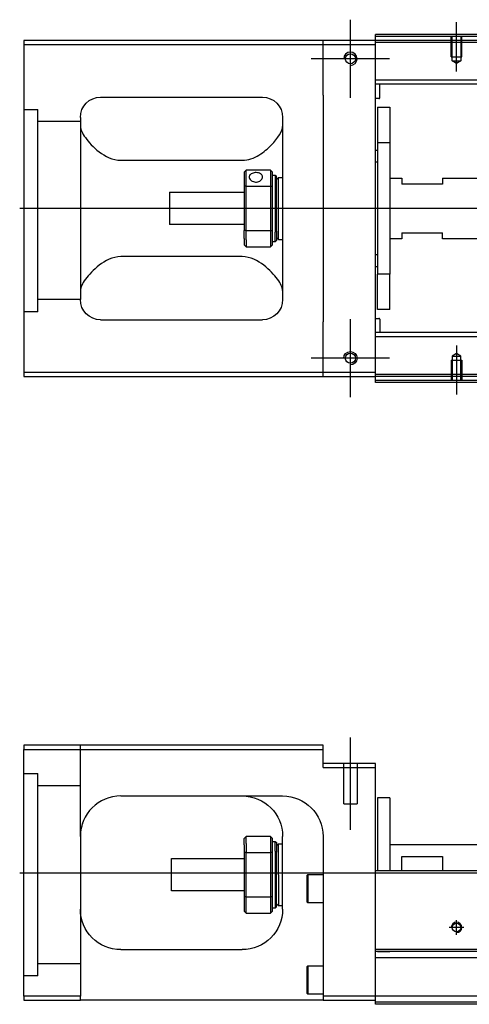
# Model space of a CAD drawing. Header units: millimetres. Extents: x -1108 to 3135, y -1596 to 860.
# Tile 9 of 40: x -958 to -847, y -951 to -708. Entities that reach past the tile are written whole.
import ezdxf
from ezdxf.lldxf.tags import DXFTag

# ---------------------------------------------------------------- set-up
doc = ezdxf.new("R2010")
doc.units = ezdxf.units.MM
doc.layers.get('0').update_dxf_attribs({"linetype": 'CONTINUOUS'})
tags = doc.linetypes.add('DASHED', pattern=[25.72, 12.86, -12.86]).pattern_tags.tags
tags[6:7] = [DXFTag(74, 4), DXFTag(75, 0), DXFTag(340, '0'), DXFTag(46, 0.0), DXFTag(50, 0.0), DXFTag(44, 0.0), DXFTag(45, 0.0)]
tags[4:5] = [DXFTag(74, 4), DXFTag(75, 0), DXFTag(340, '0'), DXFTag(46, 0.0), DXFTag(50, 0.0), DXFTag(44, 0.0), DXFTag(45, 0.0)]

msp = doc.modelspace()

# ---------------------------------------------------------------- linework, layer by layer
at = {"ltscale": 0.2}
for p, q in [((-875.93, -727.02), (-875.93, -707.72)), ((-849.68, -720.52), (-849.68, -708.37)), ((-866.28, -717.37), (-885.58, -717.37)), ((-875.93, -801.02), (-875.93, -781.72)), ((-849.68, -788.23), (-849.68, -800.37)), ((-866.28, -791.37), (-885.58, -791.37)), ((-875.93, -907.94), (-875.93, -885.11)), ((-849.68, -933.82), (-849.68, -930.22)), ((-847.88, -932.02), (-851.48, -932.02))]:
    msp.add_line(p, q, dxfattribs=at)
at = {"linetype": 'Continuous'}
for p, q in [((-869.68, -711.87), (-869.68, -711.37)), ((-598.81, -711.87), (-869.68, -711.87)), ((-869.68, -712.87), (-869.68, -711.87)), ((-882.68, -712.87), (-956.68, -712.87)), ((-956.68, -712.87), (-956.68, -794.87)), ((-956.68, -713.87), (-882.68, -713.87)), ((-882.68, -713.87), (-882.68, -712.87)), ((-869.68, -712.87), (-882.68, -712.87)), ((-882.68, -713.87), (-869.68, -713.87)), ((-882.68, -726.37), (-882.68, -713.87)), ((-869.68, -713.87), (-869.68, -712.87)), ((-599.05, -712.87), (-869.68, -712.87)), ((-869.68, -794.87), (-869.68, -713.87)), ((-832.03, -722.69), (-869.68, -722.69)), ((-832.03, -723.69), (-869.68, -723.69)), ((-868.68, -727.02), (-868.68, -723.69)), ((-937.68, -726.87), (-897.68, -726.87)), ((-882.68, -726.37), (-882.68, -782.37)), ((-868.88, -727.22), (-869.68, -727.22)), ((-869.18, -729.37), (-866.18, -729.37)), ((-869.18, -729.37), (-869.18, -738.13)), ((-866.18, -729.37), (-866.18, -738.13)), ((-942.68, -731.87), (-942.68, -776.87)), ((-892.68, -731.87), (-892.68, -776.87)), ((-866.18, -738.13), (-869.18, -738.13)), ((-869.18, -738.13), (-869.18, -770.62)), ((-866.18, -738.13), (-866.18, -770.62)), ((-869.68, -739.97), (-869.18, -739.97)), ((-932.68, -742.47), (-902.68, -742.47)), ((-869.18, -742.97), (-869.68, -742.97)), ((-902.18, -745.37), (-902.18, -748.96)), ((-895.68, -744.87), (-901.68, -744.87)), ((-901.68, -748.83), (-901.68, -744.87)), ((-895.68, -744.87), (-895.68, -748.83)), ((-895.18, -748.96), (-895.18, -745.37)), ((-895.18, -746.12), (-894.48, -746.12)), ((-894.48, -746.12), (-894.18, -746.42)), ((-894.48, -746.12), (-894.48, -760.21)), ((-894.18, -759.99), (-894.18, -746.42)), ((-894.18, -747.22), (-893.68, -746.72)), ((-893.68, -746.72), (-892.68, -746.72)), ((-893.68, -762.02), (-893.68, -746.72)), ((-866.18, -746.87), (-863.18, -746.87)), ((-863.18, -746.87), (-863.18, -748.37)), ((-853.18, -746.87), (-832.03, -746.87)), ((-853.18, -746.87), (-853.18, -748.37)), ((-902.18, -748.96), (-902.18, -759.78)), ((-901.68, -759.92), (-901.68, -748.83)), ((-901.68, -748.83), (-895.68, -748.83)), ((-895.68, -748.83), (-895.68, -759.92)), ((-895.18, -759.78), (-895.18, -748.96)), ((-853.18, -748.37), (-863.18, -748.37)), ((-920.68, -750.37), (-902.18, -750.37)), ((-920.68, -750.37), (-920.68, -758.37)), ((-902.18, -758.37), (-920.68, -758.37)), ((-902.18, -761.8), (-902.18, -759.78)), ((-895.68, -759.92), (-901.68, -759.92)), ((-901.68, -762.15), (-901.68, -759.92)), ((-895.68, -759.92), (-895.68, -762.15)), ((-895.18, -763.37), (-895.18, -759.78)), ((-894.48, -762.62), (-894.48, -760.21)), ((-894.18, -759.99), (-894.18, -762.32)), ((-894.18, -761.52), (-893.68, -762.02)), ((-863.18, -760.37), (-853.18, -760.37)), ((-863.18, -760.37), (-863.18, -761.87)), ((-853.18, -761.87), (-853.18, -760.37)), ((-902.18, -761.8), (-902.18, -763.37)), ((-901.68, -762.15), (-901.68, -763.87)), ((-901.68, -763.87), (-895.68, -763.87)), ((-895.68, -762.15), (-895.68, -763.87)), ((-894.48, -762.62), (-895.18, -762.62)), ((-894.18, -762.32), (-894.48, -762.62)), ((-893.68, -762.02), (-892.68, -762.02)), ((-863.18, -761.87), (-866.18, -761.87)), ((-832.03, -761.87), (-853.18, -761.87)), ((-902.68, -766.28), (-932.68, -766.28)), ((-869.68, -765.78), (-869.18, -765.78)), ((-869.18, -768.78), (-869.68, -768.78)), ((-866.18, -770.62), (-869.18, -770.62)), ((-869.18, -779.37), (-869.18, -770.62)), ((-866.18, -779.37), (-866.18, -770.62)), ((-866.18, -779.37), (-869.18, -779.37)), ((-937.68, -781.87), (-897.68, -781.87)), ((-882.68, -794.87), (-882.68, -782.37)), ((-869.68, -781.53), (-868.88, -781.53)), ((-868.68, -781.73), (-868.68, -785.05)), ((-832.03, -785.05), (-869.68, -785.05)), ((-832.03, -786.05), (-869.68, -786.05)), ((-956.68, -794.87), (-956.68, -795.87)), ((-882.68, -794.87), (-956.68, -794.87)), ((-882.68, -795.87), (-882.68, -794.87)), ((-869.68, -794.87), (-882.68, -794.87)), ((-869.68, -795.87), (-869.68, -794.87)), ((-956.68, -795.87), (-882.68, -795.87)), ((-882.68, -795.87), (-869.68, -795.87)), ((-619.05, -795.87), (-869.68, -795.87)), ((-869.68, -796.87), (-869.68, -795.87)), ((-619.29, -796.87), (-869.68, -796.87)), ((-869.68, -797.37), (-869.68, -796.87)), ((-956.68, -887.02), (-956.68, -888.02)), ((-882.68, -887.02), (-956.68, -887.02)), ((-956.68, -888.02), (-882.68, -888.02)), ((-956.68, -949.02), (-956.68, -888.02)), ((-882.68, -888.02), (-882.68, -887.02)), ((-882.68, -892.52), (-882.68, -888.02)), ((-869.68, -891.52), (-882.68, -891.52)), ((-882.68, -892.52), (-869.68, -892.52)), ((-869.68, -892.52), (-869.68, -891.52)), ((-869.68, -917.02), (-869.68, -892.52)), ((-932.68, -899.52), (-892.68, -899.52)), ((-866.18, -900.02), (-869.18, -900.02)), ((-869.18, -900.02), (-869.18, -918.02)), ((-866.18, -900.02), (-866.18, -918.02)), ((-942.68, -909.52), (-942.68, -949.02)), ((-895.68, -909.52), (-901.68, -909.52)), ((-901.68, -911.25), (-901.68, -909.52)), ((-895.68, -909.52), (-895.68, -911.25)), ((-892.68, -927.52), (-892.68, -909.52)), ((-882.68, -909.52), (-882.68, -949.02)), ((-902.18, -911.6), (-902.18, -910.02)), ((-902.18, -911.6), (-902.18, -913.62)), ((-901.68, -911.25), (-901.68, -913.48)), ((-895.68, -911.25), (-895.68, -913.48)), ((-895.18, -913.62), (-895.18, -910.02)), ((-895.18, -910.77), (-894.48, -910.77)), ((-894.48, -910.77), (-894.18, -911.07)), ((-894.48, -913.19), (-894.48, -910.77)), ((-894.18, -911.07), (-894.18, -913.4)), ((-894.18, -911.87), (-893.68, -911.37)), ((-893.68, -911.37), (-892.68, -911.37)), ((-893.68, -919.02), (-893.68, -911.37)), ((-866.18, -911.52), (-831.93, -911.52)), ((-902.18, -913.62), (-902.18, -924.43)), ((-901.68, -924.57), (-901.68, -913.48)), ((-901.68, -913.48), (-895.68, -913.48)), ((-895.68, -913.48), (-895.68, -924.57)), ((-895.18, -924.43), (-895.18, -913.62)), ((-894.48, -913.19), (-894.48, -927.27)), ((-894.18, -926.97), (-894.18, -913.4)), ((-863.18, -914.52), (-853.18, -914.52)), ((-863.18, -918.02), (-863.18, -914.52)), ((-853.18, -914.52), (-853.18, -918.02)), ((-920.18, -915.02), (-902.18, -915.02)), ((-920.18, -919.02), (-920.18, -915.02)), ((-869.68, -918.02), (-869.68, -917.02)), ((-920.18, -923.02), (-920.18, -919.02)), ((-893.68, -919.02), (-893.68, -926.67)), ((-886.68, -919.2), (-886.43, -918.95)), ((-886.68, -919.2), (-886.68, -922.45)), ((-886.43, -918.95), (-882.68, -918.95)), ((-886.43, -918.95), (-886.43, -922.45)), ((-606.51, -918.02), (-869.68, -918.02)), ((-869.68, -937.47), (-869.68, -918.02)), ((-902.18, -923.02), (-920.18, -923.02)), ((-902.18, -924.43), (-902.18, -928.02)), ((-895.18, -928.02), (-895.18, -924.43)), ((-886.68, -922.45), (-886.68, -925.7)), ((-886.43, -922.45), (-886.43, -925.95)), ((-901.68, -928.52), (-901.68, -924.57)), ((-895.68, -924.57), (-901.68, -924.57)), ((-895.68, -924.57), (-895.68, -928.52)), ((-894.18, -926.97), (-894.48, -927.27)), ((-893.68, -926.67), (-894.18, -926.17)), ((-892.68, -926.67), (-893.68, -926.67)), ((-886.43, -925.95), (-886.68, -925.7)), ((-882.68, -925.95), (-886.43, -925.95)), ((-901.68, -928.52), (-895.68, -928.52)), ((-894.48, -927.27), (-895.18, -927.27)), ((-932.68, -937.52), (-902.68, -937.52)), ((-611.2, -937.47), (-869.68, -937.47)), ((-869.68, -937.97), (-869.68, -937.47)), ((-869.68, -949.02), (-869.68, -937.97)), ((-886.68, -941.77), (-886.43, -941.52)), ((-886.43, -941.52), (-882.68, -941.52)), ((-886.43, -941.52), (-886.43, -945.02)), ((-886.68, -941.77), (-886.68, -945.02)), ((-886.68, -945.02), (-886.68, -948.27)), ((-886.43, -945.02), (-886.43, -948.52)), ((-886.43, -948.52), (-886.68, -948.27)), ((-882.68, -948.52), (-886.43, -948.52)), ((-956.68, -949.02), (-956.68, -950.02)), ((-942.68, -949.02), (-956.68, -949.02)), ((-956.68, -950.02), (-942.68, -950.02)), ((-942.68, -950.02), (-942.68, -949.02)), ((-882.68, -950.02), (-942.68, -950.02)), ((-882.68, -949.02), (-882.68, -950.02)), ((-869.68, -949.02), (-882.68, -949.02)), ((-882.68, -950.02), (-869.68, -950.02)), ((-613.98, -949.02), (-869.68, -949.02)), ((-869.68, -951.02), (-869.68, -949.02)), ((-614.46, -951.02), (-869.68, -951.02))]:
    msp.add_line(p, q, dxfattribs=at)
at = {"linetype": 'DASHED', "ltscale": 0.1}
for p, q in [((-850.98, -716.87), (-850.98, -711.87)), ((-850.76, -717.87), (-850.76, -711.87)), ((-848.61, -711.87), (-848.61, -717.87)), ((-848.38, -716.87), (-848.38, -711.87)), ((-850.98, -716.87), (-848.38, -716.87)), ((-849.68, -718.52), (-850.76, -717.87)), ((-850.76, -717.87), (-848.61, -717.87)), ((-848.61, -717.87), (-849.68, -718.52)), ((-849.68, -790.23), (-850.76, -790.88)), ((-848.61, -790.88), (-849.68, -790.23)), ((-850.98, -791.87), (-848.38, -791.87)), ((-850.98, -791.87), (-850.98, -796.87)), ((-850.76, -790.88), (-850.76, -796.87)), ((-850.76, -790.88), (-848.61, -790.88)), ((-848.61, -796.87), (-848.61, -790.88)), ((-848.38, -791.87), (-848.38, -796.87))]:
    msp.add_line(p, q, dxfattribs=at)
at = {"linetype": 'DASHED'}
for p, q in [((-229.68, -713.37), (-869.68, -713.37)), ((-953.18, -779.89), (-956.68, -779.89)), ((-618.92, -795.37), (-869.68, -795.37)), ((-877.58, -901.52), (-877.58, -891.52)), ((-874.28, -891.52), (-874.28, -901.52)), ((-877.58, -901.52), (-874.28, -901.52)), ((-866.18, -938.02), (-869.18, -938.02)), ((-611.69, -939.52), (-869.68, -939.52)), ((-953.18, -944.02), (-956.68, -944.02)), ((-614.34, -950.52), (-869.68, -950.52))]:
    msp.add_line(p, q, dxfattribs=at)
at = {"linetype": 'DASHED', "ltscale": 0.3}
for p, q in [((-956.68, -729.89), (-953.18, -729.89)), ((-953.18, -779.89), (-953.18, -729.89)), ((-942.68, -732.89), (-953.18, -732.89)), ((-942.68, -776.89), (-953.18, -776.89)), ((-942.68, -909.52), (-942.68, -887.02)), ((-956.68, -894.02), (-953.18, -894.02)), ((-953.18, -944.02), (-953.18, -894.02)), ((-942.68, -897.02), (-953.18, -897.02)), ((-942.68, -941.02), (-953.18, -941.02))]:
    msp.add_line(p, q, dxfattribs=at)
for p, q in [((-215.69, -754.42), (-957.68, -754.37)), ((-957.68, -918.52), (-215.68, -918.52))]:
    msp.add_line(p, q)
for centre in [(-875.93, -717.37), (-875.93, -791.37)]:
    msp.add_circle(centre, 1.25)
at = {"linetype": 'Continuous'}
msp.add_circle((-849.68, -932.02), 1.07, dxfattribs=at)
for centre, radius, start, end in [((-875.93, -717.37), 1.65, 270, 180), ((-868.88, -727.02), 0.2, 270, 0), ((-868.88, -781.73), 0.2, 0, 90), ((-932.68, -909.52), 10, 90, 180)]:
    msp.add_arc(centre, radius, start, end, dxfattribs=at)
at = {"linetype": 'Continuous', "extrusion": (-1e-16, 0, -1)}
for centre, radius, start, end in [((937.68, -731.87), 5, 0, 90), ((897.68, -731.87), 5, 90, 180), ((937.68, -776.87), 5, 270, 0), ((897.68, -776.87), 5, 180, 270), ((875.93, -791.37), 1.65, 0, 270)]:
    msp.add_arc(centre, radius, start, end, dxfattribs=at)
at = {"linetype": 'Continuous', "extrusion": (0, 0, -1)}
for centre, start, end in [((902.68, -909.52), 90, 180), ((892.68, -909.52), 90, 180), ((932.68, -927.52), 270, 0), ((902.68, -927.52), 180, 270)]:
    msp.add_arc(centre, 10, start, end, dxfattribs=at)
msp.add_arc((-849.68, -932.02), 1.3, 270, 180)
at = {"linetype": 'Continuous'}
for points, degree in [([(-598.69, -711.37), (-869.68, -711.37)], 1), ([(-942.68, -734.08), (-942.68, -734.83), (-942.21, -735.81), (-941.44, -736.87)], 3), ([(-902.18, -745.37), (-902.02, -745.21), (-901.85, -745.04), (-901.68, -744.87)], 3), ([(-895.68, -744.87), (-895.52, -745.04), (-895.35, -745.21), (-895.18, -745.37)], 3), ([(-901.68, -748.83), (-901.85, -748.87), (-902.02, -748.92), (-902.18, -748.96)], 3), ([(-895.68, -748.83), (-895.52, -748.87), (-895.35, -748.92), (-895.18, -748.96)], 3), ([(-901.68, -759.92), (-901.85, -759.87), (-902.02, -759.83), (-902.18, -759.78)], 3), ([(-895.68, -759.92), (-895.52, -759.87), (-895.35, -759.83), (-895.18, -759.78)], 3), ([(-901.68, -763.87), (-901.85, -763.71), (-902.02, -763.54), (-902.18, -763.37)], 3), ([(-895.18, -763.37), (-895.35, -763.54), (-895.52, -763.71), (-895.68, -763.87)], 3), ([(-941.44, -771.87), (-942.22, -772.94), (-942.68, -773.92), (-942.68, -774.66)], 3), ([(-892.68, -774.66), (-892.68, -773.91), (-893.15, -772.95), (-893.93, -771.87)], 3), ([(-619.41, -797.37), (-869.68, -797.37)], 1), ([(-937.68, -900.86), (-937.71, -900.88), (-937.74, -900.9), (-937.78, -900.92)], 3), ([(-901.68, -909.52), (-901.85, -909.69), (-902.02, -909.86), (-902.18, -910.02)], 3), ([(-895.68, -909.52), (-895.52, -909.69), (-895.35, -909.86), (-895.18, -910.02)], 3), ([(-901.68, -913.48), (-901.85, -913.52), (-902.02, -913.57), (-902.18, -913.62)], 3), ([(-895.18, -913.62), (-895.35, -913.57), (-895.52, -913.52), (-895.68, -913.48)], 3), ([(-901.68, -924.57), (-901.85, -924.52), (-902.02, -924.48), (-902.18, -924.43)], 3), ([(-895.18, -924.43), (-895.35, -924.48), (-895.52, -924.52), (-895.68, -924.57)], 3), ([(-902.18, -928.02), (-902.02, -928.19), (-901.85, -928.36), (-901.68, -928.52)], 3), ([(-895.18, -928.02), (-895.35, -928.19), (-895.52, -928.36), (-895.68, -928.52)], 3), ([(-611.32, -937.97), (-869.68, -937.97)], 1)]:
    msp.add_open_spline(points, degree=degree, dxfattribs=at)
for points, knots in [([(-902.68, -742.47), (-901.16, -742.47), (-899.75, -741.91), (-897.34, -740.45), (-896.35, -739.59), (-893.79, -736.97), (-892.68, -735.25), (-892.68, -734.08)], [0, 0, 0, 0, 0.25, 0.25, 0.5, 0.5, 1, 1, 1, 1]), ([(-941.44, -736.87), (-940.62, -738.01), (-939.49, -739.24), (-936.6, -741.45), (-934.75, -742.47), (-932.68, -742.47)], [0, 0, 0, 0, 0.5, 0.5, 1, 1, 1, 1]), ([(-897.63, -746.6), (-897.63, -746.47), (-897.67, -746.34), (-897.79, -746.1), (-897.88, -746), (-898.11, -745.81), (-898.25, -745.73), (-898.56, -745.61), (-898.73, -745.57), (-899.09, -745.52), (-899.28, -745.51), (-899.65, -745.53), (-899.83, -745.57), (-900.16, -745.66), (-900.31, -745.73), (-900.57, -745.89), (-900.69, -745.99), (-900.85, -746.21), (-900.9, -746.33), (-900.93, -746.51), (-900.93, -746.55), (-900.93, -746.6)], [0, 0, 0, 0, 0.106605, 0.106605, 0.21316, 0.21316, 0.320465, 0.320465, 0.42832, 0.42832, 0.535356, 0.535356, 0.641477, 0.641477, 0.748016, 0.748016, 0.855648, 0.855648, 0.963354, 0.963354, 1, 1, 1, 1]), ([(-900.93, -746.6), (-900.93, -746.72), (-900.9, -746.86), (-900.78, -747.12), (-900.69, -747.24), (-900.46, -747.46), (-900.32, -747.56), (-900.01, -747.72), (-899.83, -747.78), (-899.47, -747.85), (-899.29, -747.86), (-898.92, -747.83), (-898.74, -747.78), (-898.41, -747.66), (-898.26, -747.57), (-897.99, -747.37), (-897.88, -747.25), (-897.72, -747), (-897.67, -746.86), (-897.64, -746.69), (-897.63, -746.64), (-897.63, -746.6)], [0, 0, 0, 0, 0.106605, 0.106605, 0.21316, 0.21316, 0.320465, 0.320465, 0.42832, 0.42832, 0.535356, 0.535356, 0.641477, 0.641477, 0.748016, 0.748016, 0.855648, 0.855648, 0.963354, 0.963354, 1, 1, 1, 1]), ([(-932.68, -766.28), (-934.75, -766.28), (-936.6, -767.3), (-939.47, -769.5), (-940.62, -770.74), (-941.44, -771.87)], [0, 0, 0, 0, 0.5, 0.5, 1, 1, 1, 1]), ([(-893.93, -771.87), (-894.75, -770.74), (-895.88, -769.51), (-898.77, -767.3), (-900.62, -766.28), (-902.68, -766.28)], [0, 0, 0, 0, 0.5, 0.5, 1, 1, 1, 1]), ([(-942.12, -906.21), (-942.21, -906.47), (-942.34, -906.91), (-942.45, -907.35), (-942.48, -907.53)], [0, 0, 0, 0, 0.596588, 1, 1, 1, 1])]:
    msp.add_open_spline(points, degree=3, knots=knots, dxfattribs=at)

doc.saveas('drawing.dxf')
